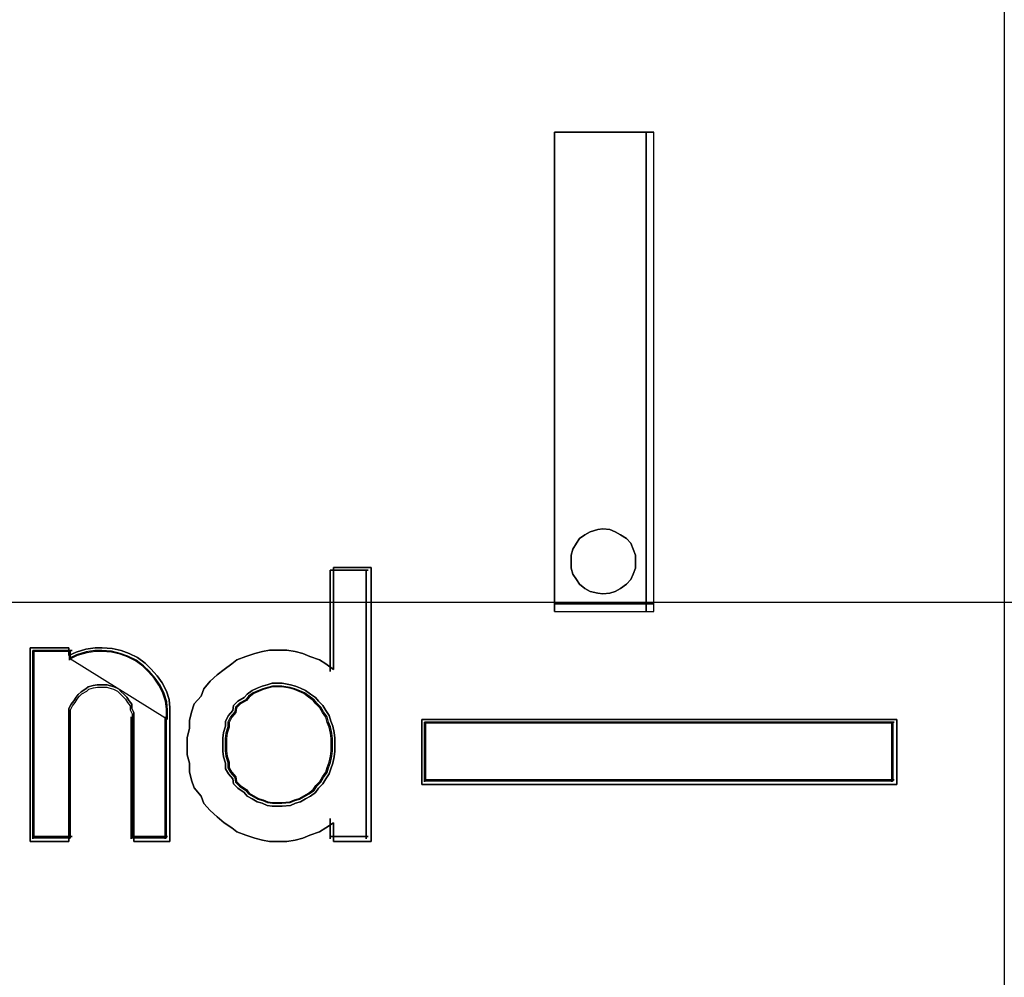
# Model space of a CAD drawing. Extents: x -631805 to -376315, y -40155 to 84873.
# Tile 81 of 256: x -617949 to -617863, y -31597 to -31513. Entities that reach past the tile are written whole.
import ezdxf

# ---------------------------------------------------------------- set-up
doc = ezdxf.new("R2010")
doc.units = 0
doc.header["$MEASUREMENT"] = 0
doc.layers.get('0').update_dxf_attribs({"color": 252})
doc.layers.add('30', color=7, linetype='Continuous')
doc.layers.add('45', color=8, linetype='Continuous')

# ---------------------------------------------------------------- blocks, each defined once
blk = doc.blocks.new('*U1011')
at = {"layer": '30', "color": 7}
blk.add_lwpolyline([(51.981526, -142.47767), (396.088727, -142.47767), (396.088727, -178.455247), (51.981526, -178.455247), (51.981526, -142.47767)], close=True, dxfattribs=at)
blk.add_lwpolyline([(51.981526, -142.47767), (396.088727, -142.47767), (396.088727, -178.455247), (51.981526, -178.455247), (51.981526, -142.47767)], dxfattribs=at)
blk = doc.blocks.new('*A1018')
at = {"layer": '45', "color": 7}
for points in [[(205.998799, -118.999294), (224.001988, -118.999294), (224.001988, -201.99453), (205.998799, -201.99453), (205.998799, -118.999294)], [(220.073152, -178.534692), (220.073152, -174.347988), (220.073152, -178.534692)], [(220.073152, -174.347988), (220.940041, -174.347988), (220.073152, -174.347988)], [(220.073152, -178.534692), (220.940041, -178.534692), (220.940041, -174.347988), (220.073152, -174.347988), (220.073152, -178.534692)], [(220.873765, -178.534692), (220.873765, -174.347988), (220.873765, -178.534692)], [(220.780979, -178.096425), (220.780979, -178.043462), (220.761143, -177.9905), (220.741307, -177.937537), (220.701635, -177.897815), (220.648739, -177.864713), (220.602455, -177.838232), (220.556171, -177.818371), (220.496663, -177.81175), (220.450379, -177.818371), (220.384259, -177.838232), (220.337975, -177.864713), (220.291691, -177.897815), (220.265243, -177.937537), (220.232183, -177.9905), (220.218959, -178.043462), (220.218959, -178.096425), (220.218959, -178.156008), (220.232183, -178.208971), (220.265243, -178.255313), (220.291691, -178.295035), (220.337975, -178.334757), (220.384259, -178.361239), (220.450379, -178.374479), (220.496663, -178.3811), (220.556171, -178.374479), (220.602455, -178.361239), (220.648739, -178.334757), (220.701635, -178.295035), (220.741307, -178.255313), (220.761143, -178.208971), (220.780979, -178.156008), (220.780979, -178.096425)], [(220.496663, -177.81175), (220.556171, -177.818371), (220.602455, -177.838232), (220.648739, -177.864713), (220.701635, -177.897815), (220.741307, -177.937537), (220.761143, -177.9905), (220.780979, -178.043462), (220.780979, -178.096425), (220.780979, -178.156008), (220.761143, -178.208971), (220.741307, -178.255313), (220.701635, -178.295035), (220.648739, -178.334757), (220.602455, -178.361239), (220.556171, -178.374479), (220.496663, -178.3811), (220.450379, -178.374479), (220.384259, -178.361239), (220.337975, -178.334757), (220.291691, -178.295035), (220.265243, -178.255313), (220.232183, -178.208971), (220.218959, -178.156008), (220.218959, -178.096425), (220.218959, -178.043462), (220.232183, -177.9905), (220.265243, -177.937537), (220.291691, -177.897815), (220.337975, -177.864713), (220.384259, -177.838232), (220.450379, -177.818371), (220.496663, -177.81175)], [(218.469275, -178.150712), (218.469275, -180.544627), (218.140667, -180.544627), (218.140667, -180.382226), (218.073728, -180.42433), (218.01896, -180.460419), (217.933766, -180.490493), (217.872912, -180.514553), (217.805973, -180.532597), (217.732949, -180.544627), (217.647755, -180.544627), (217.580816, -180.544627), (217.519963, -180.532597), (217.453024, -180.514553), (217.373915, -180.490493), (217.294805, -180.460419), (217.252208, -180.42433), (217.185269, -180.382226), (217.124416, -180.328092), (217.063563, -180.273958), (217.008795, -180.213809), (216.984453, -180.147646), (216.9236, -180.075468), (216.899259, -180.009304), (216.881003, -179.937126), (216.881003, -179.858933), (216.862747, -179.786754), (216.862747, -179.708561), (216.862747, -179.636383), (216.881003, -179.55819), (216.881003, -179.486011), (216.899259, -179.413833), (216.9236, -179.341654), (216.984453, -179.275491), (217.008795, -179.209328), (217.063563, -179.143164), (217.124416, -179.08903), (217.185269, -179.040911), (217.252208, -178.992792), (217.294805, -178.956703), (217.373915, -178.926629), (217.453024, -178.90257), (217.519963, -178.884525), (217.580816, -178.872495), (217.647755, -178.872495), (217.732949, -178.872495), (217.805973, -178.884525), (217.872912, -178.90257), (217.933766, -178.926629), (218.01896, -178.956703), (218.073728, -178.992792), (218.140667, -179.040911), (218.140667, -178.150712), (218.469275, -178.150712)], [(217.008795, -179.209328), (216.984453, -179.275491), (216.9236, -179.341654), (216.899259, -179.413833), (216.881003, -179.486011), (216.881003, -179.55819), (216.862747, -179.636383), (216.862747, -179.708561), (216.862747, -179.786754), (216.881003, -179.858933), (216.881003, -179.937126), (216.899259, -180.009304), (216.9236, -180.075468), (216.984453, -180.147646), (217.008795, -180.213809), (217.063563, -180.273958), (217.124416, -180.328092), (217.185269, -180.382226), (217.252208, -180.42433), (217.294805, -180.460419), (217.373915, -180.490493), (217.453024, -180.514553), (217.519963, -180.532597), (217.580816, -180.544627), (217.647755, -180.544627), (217.732949, -180.544627), (217.805973, -180.532597), (217.872912, -180.514553), (217.933766, -180.490493), (218.01896, -180.460419), (218.073728, -180.42433), (218.140667, -180.382226), (218.140667, -180.544627), (218.469275, -180.544627), (218.469275, -178.150712), (218.140667, -178.150712), (218.140667, -179.040911), (218.073728, -178.992792), (218.01896, -178.956703), (217.933766, -178.926629), (217.872912, -178.90257), (217.805973, -178.884525), (217.732949, -178.872495), (217.647755, -178.872495), (217.580816, -178.872495), (217.519963, -178.884525), (217.453024, -178.90257), (217.373915, -178.926629), (217.294805, -178.956703), (217.252208, -178.992792), (217.185269, -179.040911), (217.124416, -179.08903), (217.063563, -179.143164), (217.008795, -179.209328)], [(218.111385, -178.174545), (218.111385, -179.059023), (218.111385, -178.174545)], [(218.111385, -178.174545), (218.445416, -178.174545), (218.111385, -178.174545)], [(218.426858, -178.174545), (218.426858, -180.520794), (218.426858, -178.174545)], [(220.073152, -178.468488), (220.940041, -178.468488), (220.073152, -178.468488)], [(215.82899, -178.919424), (215.890713, -178.888989), (215.977126, -178.864642), (216.057367, -178.852468), (216.119091, -178.852468), (216.205504, -178.858555), (216.285745, -178.876816), (216.353641, -178.901163), (216.427709, -178.937685), (216.495605, -178.98638), (216.544984, -179.035075), (216.600535, -179.095944), (216.643742, -179.156813), (216.680776, -179.229856), (216.705465, -179.302899), (216.711638, -179.375942), (216.711638, -179.455071), (216.711638, -180.544627), (216.396847, -180.544627), (216.396847, -179.455071), (216.396847, -179.41855), (216.37833, -179.382028), (216.37833, -179.345507), (216.353641, -179.315073), (216.335123, -179.284638), (216.310434, -179.26029), (216.285745, -179.235943), (216.261055, -179.211595), (216.224021, -179.193334), (216.180814, -179.181161), (216.162297, -179.175074), (216.112918, -179.175074), (216.075884, -179.175074), (216.03885, -179.181161), (215.995644, -179.193334), (215.977126, -179.211595), (215.93392, -179.235943), (215.90923, -179.26029), (215.890713, -179.284638), (215.872196, -179.315073), (215.847507, -179.345507), (215.82899, -179.382028), (215.82899, -179.41855), (215.82899, -179.455071), (215.82899, -180.544627), (215.48951, -180.544627), (215.48951, -178.852468), (215.82899, -178.852468), (215.82899, -178.919424)], [(216.643742, -179.156813), (216.600535, -179.095944), (216.544984, -179.035075), (216.495605, -178.98638), (216.427709, -178.937685), (216.353641, -178.901163), (216.285745, -178.876816), (216.205504, -178.858555), (216.119091, -178.852468), (216.057367, -178.852468), (215.977126, -178.864642), (215.890713, -178.888989), (215.82899, -178.919424), (215.82899, -178.852468), (215.48951, -178.852468), (215.48951, -180.544627), (215.82899, -180.544627), (215.82899, -179.455071), (215.82899, -179.41855), (215.82899, -179.382028), (215.847507, -179.345507), (215.872196, -179.315073), (215.890713, -179.284638), (215.90923, -179.26029), (215.93392, -179.235943), (215.977126, -179.211595), (215.995644, -179.193334), (216.03885, -179.181161), (216.075884, -179.175074), (216.112918, -179.175074), (216.162297, -179.175074), (216.180814, -179.181161), (216.224021, -179.193334), (216.261055, -179.211595), (216.285745, -179.235943), (216.310434, -179.26029), (216.335123, -179.284638), (216.353641, -179.315073), (216.37833, -179.345507), (216.37833, -179.382028), (216.396847, -179.41855), (216.396847, -179.455071), (216.396847, -180.544627), (216.711638, -180.544627), (216.711638, -179.455071), (216.711638, -179.375942), (216.705465, -179.302899), (216.680776, -179.229856), (216.643742, -179.156813)], [(215.513369, -178.876301), (215.513369, -180.520794), (215.513369, -178.876301)], [(215.513369, -178.876301), (215.855353, -178.876301), (215.513369, -178.876301)], [(216.615464, -179.17716), (216.574507, -179.118577), (216.521848, -179.059994), (216.475039, -179.013128), (216.410678, -178.966262), (216.340466, -178.931112), (216.276104, -178.907679), (216.200041, -178.890104), (216.118127, -178.884246), (216.059617, -178.884246), (215.983553, -178.895962), (215.901639, -178.919395), (215.843129, -178.948687), (215.843129, -178.884246), (215.521322, -178.884246), (215.521322, -180.512849), (215.843129, -180.512849), (215.843129, -179.464216), (215.843129, -179.429066), (215.843129, -179.393916), (215.860682, -179.358767), (215.884086, -179.329475), (215.901639, -179.300184), (215.919192, -179.276751), (215.942596, -179.253318), (215.983553, -179.229884), (216.001106, -179.21231), (216.042063, -179.200593), (216.07717, -179.194735), (216.112276, -179.194735), (216.159084, -179.194735), (216.176637, -179.200593), (216.217594, -179.21231), (216.2527, -179.229884), (216.276104, -179.253318), (216.299509, -179.276751), (216.322913, -179.300184), (216.340466, -179.329475), (216.36387, -179.358767), (216.36387, -179.393916), (216.381423, -179.429066), (216.381423, -179.464216), (216.381423, -180.512849), (216.679825, -180.512849), (216.679825, -179.464216), (216.679825, -179.388058), (216.673974, -179.317759), (216.65057, -179.247459), (216.615464, -179.17716)], [(216.690429, -179.47478), (216.690429, -179.396192), (216.684441, -179.323649), (216.660489, -179.251106), (216.624561, -179.178563), (216.582645, -179.118111), (216.528753, -179.057658), (216.480849, -179.009296), (216.414981, -178.960934), (216.343125, -178.924663), (216.277257, -178.900482), (216.199413, -178.882346), (216.115581, -178.876301), (216.055701, -178.876301), (215.977857, -178.888392), (215.894025, -178.912573), (215.834145, -178.942799), (216.690429, -179.47478)], [(215.834145, -178.876301), (215.834145, -178.961041), (215.834145, -178.876301)], [(218.153802, -179.698547), (218.153802, -179.642428), (218.147554, -179.592545), (218.135059, -179.536426), (218.116316, -179.492778), (218.10382, -179.442894), (218.072582, -179.399246), (218.047591, -179.355598), (218.010105, -179.318186), (217.985115, -179.287009), (217.941381, -179.255831), (217.897647, -179.224654), (217.853914, -179.205948), (217.81018, -179.187242), (217.766446, -179.174771), (217.691474, -179.1623), (217.647741, -179.1623), (217.604007, -179.1623), (217.560273, -179.174771), (217.51654, -179.187242), (217.472806, -179.205948), (217.429072, -179.224654), (217.385339, -179.255831), (217.360348, -179.287009), (217.304119, -179.318186), (217.266633, -179.355598), (217.260385, -179.399246), (217.222899, -179.442894), (217.197909, -179.492778), (217.197909, -179.536426), (217.179166, -179.592545), (217.172918, -179.642428), (217.172918, -179.698547), (217.172918, -179.754666), (217.179166, -179.80455), (217.197909, -179.860669), (217.197909, -179.910552), (217.222899, -179.9542), (217.260385, -179.997848), (217.266633, -180.041496), (217.304119, -180.078909), (217.360348, -180.116322), (217.385339, -180.147499), (217.429072, -180.172441), (217.472806, -180.197382), (217.51654, -180.209853), (217.560273, -180.22856), (217.604007, -180.234795), (217.647741, -180.234795), (217.691474, -180.234795), (217.766446, -180.22856), (217.81018, -180.209853), (217.853914, -180.197382), (217.897647, -180.172441), (217.941381, -180.147499), (217.985115, -180.116322), (218.010105, -180.078909), (218.047591, -180.041496), (218.072582, -179.997848), (218.10382, -179.9542), (218.116316, -179.910552), (218.135059, -179.860669), (218.147554, -179.80455), (218.153802, -179.754666), (218.153802, -179.698547)], [(217.647741, -179.1623), (217.691474, -179.1623), (217.766446, -179.174771), (217.81018, -179.187242), (217.853914, -179.205948), (217.897647, -179.224654), (217.941381, -179.255831), (217.985115, -179.287009), (218.010105, -179.318186), (218.047591, -179.355598), (218.072582, -179.399246), (218.10382, -179.442894), (218.116316, -179.492778), (218.135059, -179.536426), (218.147554, -179.592545), (218.153802, -179.642428), (218.153802, -179.698547), (218.153802, -179.754666), (218.147554, -179.80455), (218.135059, -179.860669), (218.116316, -179.910552), (218.10382, -179.9542), (218.072582, -179.997848), (218.047591, -180.041496), (218.010105, -180.078909), (217.985115, -180.116322), (217.941381, -180.147499), (217.897647, -180.172441), (217.853914, -180.197382), (217.81018, -180.209853), (217.766446, -180.22856), (217.691474, -180.234795), (217.647741, -180.234795), (217.604007, -180.234795), (217.560273, -180.22856), (217.51654, -180.209853), (217.472806, -180.197382), (217.429072, -180.172441), (217.385339, -180.147499), (217.360348, -180.116322), (217.304119, -180.078909), (217.266633, -180.041496), (217.260385, -179.997848), (217.222899, -179.9542), (217.197909, -179.910552), (217.197909, -179.860669), (217.179166, -179.80455), (217.172918, -179.754666), (217.172918, -179.698547), (217.172918, -179.642428), (217.179166, -179.592545), (217.197909, -179.536426), (217.197909, -179.492778), (217.222899, -179.442894), (217.260385, -179.399246), (217.266633, -179.355598), (217.304119, -179.318186), (217.360348, -179.287009), (217.385339, -179.255831), (217.429072, -179.224654), (217.472806, -179.205948), (217.51654, -179.187242), (217.560273, -179.174771), (217.604007, -179.1623), (217.647741, -179.1623)], [(217.897647, -179.224654), (217.941381, -179.255831), (217.985115, -179.287009), (218.010105, -179.318186), (218.047591, -179.355598), (218.072582, -179.399246), (218.10382, -179.442894), (218.116316, -179.492778), (218.135059, -179.536426), (218.147554, -179.592545), (218.153802, -179.642428), (218.153802, -179.698547), (218.153802, -179.754666), (218.147554, -179.80455), (218.135059, -179.860669), (218.116316, -179.910552), (218.10382, -179.9542), (218.072582, -179.997848), (218.047591, -180.041496), (218.010105, -180.078909), (217.985115, -180.116322), (217.941381, -180.147499), (217.897647, -180.172441), (217.853914, -180.197382), (217.81018, -180.209853), (217.766446, -180.22856), (217.691474, -180.234795), (217.647741, -180.234795), (217.604007, -180.234795), (217.560273, -180.22856), (217.51654, -180.209853), (217.472806, -180.197382), (217.429072, -180.172441), (217.385339, -180.147499), (217.360348, -180.116322), (217.304119, -180.078909), (217.266633, -180.041496), (217.260385, -179.997848), (217.222899, -179.9542), (217.197909, -179.910552), (217.197909, -179.860669), (217.179166, -179.80455), (217.172918, -179.754666), (217.172918, -179.698547), (217.172918, -179.642428), (217.179166, -179.592545), (217.197909, -179.536426), (217.197909, -179.492778), (217.222899, -179.442894), (217.260385, -179.399246), (217.266633, -179.355598), (217.304119, -179.318186), (217.360348, -179.287009), (217.385339, -179.255831), (217.429072, -179.224654), (217.472806, -179.205948), (217.51654, -179.187242), (217.560273, -179.174771), (217.604007, -179.1623), (217.647741, -179.1623), (217.691474, -179.1623), (217.766446, -179.174771), (217.81018, -179.187242), (217.853914, -179.205948), (217.897647, -179.224654)], [(217.648416, -180.210962), (217.690259, -180.210962), (217.761988, -180.205003), (217.803831, -180.187129), (217.845673, -180.175212), (217.887516, -180.151379), (217.929358, -180.127545), (217.971201, -180.097754), (217.995111, -180.062004), (218.030976, -180.026254), (218.054886, -179.984546), (218.084773, -179.942838), (218.096728, -179.90113), (218.114661, -179.853463), (218.126616, -179.799839), (218.132593, -179.752172), (218.132593, -179.698547), (218.132593, -179.644923), (218.126616, -179.597256), (218.114661, -179.543631), (218.096728, -179.501923), (218.084773, -179.454257), (218.054886, -179.412549), (218.030976, -179.370841), (217.995111, -179.335091), (217.971201, -179.305299), (217.929358, -179.275508), (217.887516, -179.245716), (217.845673, -179.227841), (217.803831, -179.209966), (217.761988, -179.19805), (217.690259, -179.186133), (217.648416, -179.186133), (217.606574, -179.186133), (217.564731, -179.19805), (217.522889, -179.209966), (217.481046, -179.227841), (217.439204, -179.245716), (217.397361, -179.275508), (217.373451, -179.305299), (217.319654, -179.335091), (217.283789, -179.370841), (217.277811, -179.412549), (217.241946, -179.454257), (217.218036, -179.501923), (217.218036, -179.543631), (217.200104, -179.597256), (217.194126, -179.644923), (217.194126, -179.698547), (217.194126, -179.752172), (217.200104, -179.799839), (217.218036, -179.853463), (217.218036, -179.90113), (217.241946, -179.942838), (217.277811, -179.984546), (217.283789, -180.026254), (217.319654, -180.062004), (217.373451, -180.097754), (217.397361, -180.127545), (217.439204, -180.151379), (217.481046, -180.175212), (217.522889, -180.187129), (217.564731, -180.205003), (217.606574, -180.210962), (217.648416, -180.210962)], [(218.121989, -179.698547), (218.121989, -179.645754), (218.116147, -179.598827), (218.104462, -179.546033), (218.086935, -179.504972), (218.07525, -179.458044), (218.046038, -179.416983), (218.022668, -179.375921), (217.987614, -179.340726), (217.964244, -179.311396), (217.923347, -179.282066), (217.88245, -179.252737), (217.841553, -179.235139), (217.800656, -179.217541), (217.75976, -179.205809), (217.689651, -179.194077), (217.648754, -179.194077), (217.607857, -179.194077), (217.56696, -179.205809), (217.526063, -179.217541), (217.485166, -179.235139), (217.444269, -179.252737), (217.403372, -179.282066), (217.380003, -179.311396), (217.327421, -179.340726), (217.292367, -179.375921), (217.286524, -179.416983), (217.25147, -179.458044), (217.2281, -179.504972), (217.2281, -179.546033), (217.210573, -179.598827), (217.20473, -179.645754), (217.20473, -179.698547), (217.20473, -179.751341), (217.210573, -179.798268), (217.2281, -179.851062), (217.2281, -179.897989), (217.25147, -179.939051), (217.286524, -179.980112), (217.292367, -180.021174), (217.327421, -180.056369), (217.380003, -180.091565), (217.403372, -180.120894), (217.444269, -180.144358), (217.485166, -180.167822), (217.526063, -180.179554), (217.56696, -180.197151), (217.607857, -180.203017), (217.648754, -180.203017), (217.689651, -180.203017), (217.75976, -180.197151), (217.800656, -180.179554), (217.841553, -180.167822), (217.88245, -180.144358), (217.923347, -180.120894), (217.964244, -180.091565), (217.987614, -180.056369), (218.022668, -180.021174), (218.046038, -179.980112), (218.07525, -179.939051), (218.086935, -179.897989), (218.104462, -179.851062), (218.116147, -179.798268), (218.121989, -179.751341), (218.121989, -179.698547)], [(215.834145, -179.456243), (215.834145, -180.520794), (215.834145, -179.456243)], [(216.372305, -179.456243), (216.372305, -180.520794), (216.372305, -179.456243)], [(216.669221, -179.456243), (216.669221, -180.520794), (216.669221, -179.456243)], [(218.911998, -179.477428), (223.066172, -179.477428), (223.066172, -180.046777), (218.911998, -180.046777), (218.911998, -179.477428)], [(218.111385, -180.343369), (218.111385, -180.520794), (218.111385, -180.343369)], [(215.513369, -180.502257), (215.855353, -180.502257), (215.513369, -180.502257)], [(216.372305, -180.502257), (216.690429, -180.502257), (216.372305, -180.502257)], [(218.111385, -180.502257), (218.445416, -180.502257), (218.111385, -180.502257)]]:
    blk.add_lwpolyline(points, close=True, dxfattribs=at)
at = {"layer": '45', "color": 1}
for points in [[(217.647741, -179.1623), (217.691474, -179.1623), (217.766446, -179.174771), (217.81018, -179.187242), (217.853914, -179.205948), (217.897647, -179.224654), (217.941381, -179.255831), (217.985115, -179.287009), (218.010105, -179.318186), (218.047591, -179.355598), (218.072582, -179.399246), (218.10382, -179.442894), (218.116316, -179.492778), (218.135059, -179.536426), (218.147554, -179.592545), (218.153802, -179.642428), (218.153802, -179.698547), (218.153802, -179.754666), (218.147554, -179.80455), (218.135059, -179.860669), (218.116316, -179.910552), (218.10382, -179.9542), (218.072582, -179.997848), (218.047591, -180.041496), (218.010105, -180.078909), (217.985115, -180.116322), (217.941381, -180.147499), (217.897647, -180.172441), (217.853914, -180.197382), (217.81018, -180.209853), (217.766446, -180.22856), (217.691474, -180.234795), (217.647741, -180.234795), (217.604007, -180.234795), (217.560273, -180.22856), (217.51654, -180.209853), (217.472806, -180.197382), (217.429072, -180.172441), (217.385339, -180.147499), (217.360348, -180.116322), (217.304119, -180.078909), (217.266633, -180.041496), (217.260385, -179.997848), (217.222899, -179.9542), (217.197909, -179.910552), (217.197909, -179.860669), (217.179166, -179.80455), (217.172918, -179.754666), (217.172918, -179.698547), (217.172918, -179.642428), (217.179166, -179.592545), (217.197909, -179.536426), (217.197909, -179.492778), (217.222899, -179.442894), (217.260385, -179.399246), (217.266633, -179.355598), (217.304119, -179.318186), (217.360348, -179.287009), (217.385339, -179.255831), (217.429072, -179.224654), (217.472806, -179.205948), (217.51654, -179.187242), (217.560273, -179.174771), (217.604007, -179.1623), (217.647741, -179.1623)], [(223.066172, -179.477428), (218.911998, -179.477428), (218.911998, -180.046777), (223.066172, -180.046777), (223.066172, -179.477428)], [(218.935857, -179.501261), (223.042313, -179.501261), (218.935857, -179.501261)], [(218.935857, -179.501261), (218.935857, -180.022944), (218.935857, -179.501261)], [(223.03436, -179.509206), (218.94381, -179.509206), (218.94381, -180.015), (223.03436, -180.015), (223.03436, -179.509206)], [(223.021105, -180.022944), (223.021105, -179.501261), (223.021105, -180.022944)], [(218.935857, -180.004407), (223.042313, -180.004407), (218.935857, -180.004407)]]:
    blk.add_lwpolyline(points, close=True, dxfattribs=at)

msp = doc.modelspace()

# ---------------------------------------------------------------- block references
at = {"xscale": 10, "yscale": 10, "zscale": 10}
for name in ['*U1011', '*A1018']:
    msp.add_blockref(name, (-620103.086, -29779.655), dxfattribs=at)

doc.saveas('drawing.dxf')
